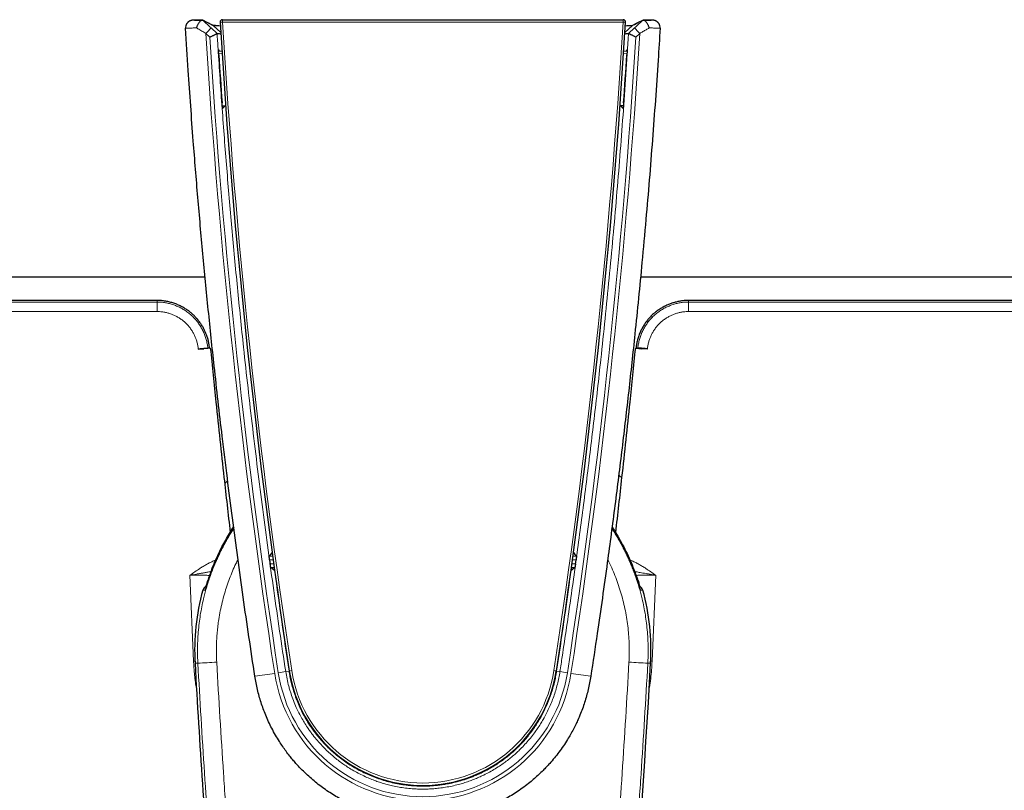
# Model space of a CAD drawing. Header units: millimetres. Extents: x 8 to 778, y 12 to 1829.
# Tile 153 of 256: x 374 to 453, y 837 to 899. Entities that reach past the tile are written whole.
import ezdxf

# ---------------------------------------------------------------- set-up
doc = ezdxf.new("R2010")
doc.units = ezdxf.units.MM

msp = doc.modelspace()

# ---------------------------------------------------------------- linework, layer by layer
at = {"color": 7, "linetype": 'Continuous', "lineweight": 30}
for p, q in [((389.422, 898.662), (389.084, 898.836)), ((390.666, 898.875), (422.698, 898.875)), ((423.799, 898.588), (423.443, 898.405)), ((389.922, 898.405), (390.518, 897.844)), ((423.443, 898.405), (422.845, 897.844)), ((390.226, 897.762), (390.226, 897.762)), ((423.138, 897.762), (423.138, 897.762)), ((390.611, 896.347), (390.344, 896.328)), ((423.02, 896.328), (422.753, 896.347)), ((390.638, 891.988), (390.909, 891.986)), ((390.87, 891.986), (390.659, 891.759)), ((422.727, 891.988), (422.455, 891.986)), ((422.705, 891.759), (422.494, 891.986)), ((389.268, 878.257), (349.502, 878.257)), ((464.506, 878.257), (424.096, 878.257)), ((388.72, 872.494), (389.138, 872.536)), ((389.138, 872.536), (389.164, 872.538)), ((424.227, 872.536), (424.2, 872.538)), ((424.644, 872.494), (424.227, 872.536)), ((390.053, 855.365), (390.04, 855.332)), ((390.053, 855.365), (390.053, 855.365)), ((394.431, 855.628), (394.473, 855.322)), ((418.892, 855.322), (418.934, 855.628)), ((423.323, 855.337), (423.311, 855.365)), ((423.311, 855.365), (423.311, 855.365)), ((423.564, 854.876), (423.564, 854.877)), ((423.564, 854.877), (423.564, 854.875)), ((389.665, 854.381), (389.683, 854.443)), ((389.684, 854.443), (389.684, 854.443)), ((423.68, 854.443), (423.68, 854.443)), ((389.085, 853.207), (389.085, 853.207)), ((424.28, 853.207), (424.28, 853.207))]:
    msp.add_line(p, q, dxfattribs=at)
at = {"color": 8, "linetype": 'Continuous', "lineweight": 0}
for p, q in [((390.666, 898.875), (390.666, 898.672)), ((422.698, 898.672), (390.666, 898.672)), ((422.698, 898.875), (422.698, 898.672)), ((389.741, 898.218), (390.226, 897.762)), ((422.88, 898.382), (423.419, 898.382)), ((423.138, 897.762), (423.623, 898.218)), ((389.642, 897.482), (389.33, 897.775)), ((424.034, 897.775), (423.722, 897.482)), ((390.623, 896.157), (390.355, 896.138)), ((423.009, 896.138), (422.741, 896.157)), ((388.717, 872.526), (388.72, 872.494)), ((424.647, 872.526), (424.644, 872.494)), ((390.04, 855.332), (390.053, 855.365)), ((394.392, 855.928), (394.672, 855.928)), ((394.712, 855.628), (394.431, 855.628)), ((394.473, 855.322), (394.755, 855.322)), ((418.607, 855.322), (418.892, 855.322)), ((418.934, 855.628), (418.649, 855.628)), ((418.69, 855.928), (418.972, 855.928)), ((423.323, 855.336), (423.311, 855.365)), ((394.797, 855.022), (394.517, 855.022)), ((418.848, 855.022), (418.567, 855.022)), ((388.056, 854.401), (388.346, 847.517)), ((425.308, 854.401), (425.018, 847.517)), ((388.452, 847.522), (388.346, 847.517)), ((424.912, 847.522), (425.018, 847.517)), ((388.687, 847.366), (388.461, 847.354)), ((395.716, 846.693), (395.979, 846.733)), ((417.648, 846.693), (417.386, 846.733)), ((424.677, 847.366), (424.904, 847.354))]:
    msp.add_line(p, q, dxfattribs=at)
at = {"color": 7, "linetype": 'Continuous', "lineweight": 30, "flags": 128}
for points in [[(389.084, 898.836), (389.105, 898.826), (389.243, 898.755), (389.519, 898.612), (389.922, 898.405)], [(389.922, 898.405), (389.887, 898.423), (389.749, 898.494), (389.566, 898.588)], [(423.443, 898.405), (423.477, 898.423), (423.615, 898.494), (423.891, 898.636), (424.28, 898.836)], [(390.526, 897.725), (390.502, 897.728), (390.431, 897.737), (390.359, 897.745), (390.29, 897.754), (390.226, 897.762)], [(423.138, 897.762), (423.126, 897.76), (423.054, 897.751), (422.982, 897.743), (422.91, 897.734), (422.838, 897.725), (422.838, 897.725)], [(389.685, 872.591), (389.364, 872.559), (389.164, 872.538)], [(394.392, 855.928), (394.517, 856.071), (394.635, 856.206)], [(418.725, 856.211), (418.847, 856.071), (418.972, 855.928)], [(394.836, 854.744), (394.681, 854.879), (394.517, 855.022)], [(418.848, 855.022), (418.683, 854.879), (418.528, 854.744)], [(423.682, 854.443), (423.7, 854.378), (423.7, 854.376)]]:
    msp.add_lwpolyline(points, dxfattribs=at)
at = {"color": 8, "linetype": 'Continuous', "lineweight": 0, "flags": 128}
for points in [[(389.293, 853.286), (389.289, 853.277), (389.265, 853.209)], [(424.071, 853.285), (424.075, 853.277), (424.1, 853.209)]]:
    msp.add_lwpolyline(points, dxfattribs=at)
at = {"color": 7, "linetype": 'Continuous', "lineweight": 30}
for centre, radius, start, end in [((390.666, 898.675), 0.2, 90, 183.45489), ((958.038, 932.928), 568.605, 183.45489, 188.71871), ((-144.673, 932.928), 568.605, 351.28129, 356.54511), ((422.698, 898.675), 0.2, 356.54511, 90), ((388.301, 898.229), 0.6, 148.78985, 183.48325), ((425.063, 898.229), 0.6, 356.51675, 31.3476), ((406.682, 848.375), 18.05, 146.95153, 160.35412), ((406.682, 848.375), 18.05, 19.64588, 33.04247), ((406.682, 848.375), 18.25, 164.6448, 183.20743), ((389.566, 853.075), 0.5, 112.24651, 164.62323), ((423.799, 853.075), 0.5, 15.38946, 67.72577), ((406.682, 848.375), 18.25, 356.79257, 15.35524), ((1271.634, 896.846), 884.558, 183.20743, 184.459042), ((406.682, 848.375), 10.803, 188.71871, 351.28129), ((-458.269, 896.846), 884.558, 353.538025, 356.79257)]:
    msp.add_arc(centre, radius, start, end, dxfattribs=at)
at = {"color": 8, "linetype": 'Continuous', "lineweight": 0}
for centre, radius, start, end in [((390.369, 902.76), 4.098, 271.35841, 274.15299), ((958.038, 932.926), 568.405, 183.45489, 188.71871), ((-144.673, 932.926), 568.405, 351.28129, 356.54511), ((422.995, 902.76), 4.098, 265.84701, 268.64159), ((371.281, 914.942), 24.909, 316.43448, 317.82339), ((442.083, 914.942), 24.909, 222.17661, 223.56552), ((958.038, 932.932), 569.793, 183.53744, 188.72044), ((958.038, 932.967), 569.502, 183.57229, 188.72303), ((-144.673, 932.967), 569.502, 351.27697, 356.42771), ((-144.673, 932.932), 569.793, 351.27956, 356.46256), ((249.782, 875.627), 135.641, 359.95133, 0.27192), ((563.583, 875.627), 135.641, 179.72808, 180.04867), ((389.851, 854.846), 0.0583, 86.23228, 149.81498), ((423.513, 854.844), 0.0601, 33.35409, 93.18186), ((385.103, 932.123), 84.832, 272.42152, 273.4406), ((428.262, 932.123), 84.832, 266.5594, 267.57848), ((392.573, 864.195), 17.782, 278.24434, 280.18023), ((396.082, 846.756), 0.105, 192.60366, 229.47106), ((395.526, 850.842), 4.132, 276.64137, 279.40977), ((406.682, 848.372), 10.603, 188.71871, 351.28129), ((417.839, 850.842), 4.132, 260.59023, 263.35863), ((417.283, 846.756), 0.105, 310.52894, 347.39634), ((420.791, 864.195), 17.782, 259.81977, 261.75566), ((387.589, 891.068), 45.11, 277.209, 279.23871), ((406.682, 848.361), 11.989, 188.72044, 351.27956), ((406.682, 848.371), 11.694, 188.72303, 351.27697), ((425.775, 891.068), 45.11, 260.76129, 262.791)]:
    msp.add_arc(centre, radius, start, end, dxfattribs=at)
at = {"color": 7, "linetype": 'Continuous', "lineweight": 30}
for centre, major_axis, ratio, start_param, end_param in [((958.038, 1005.623), (0, 582.487), 0.992182, 1.759271, 1.759546), ((-144.673, 1005.623), (0, 582.487), 0.992182, 4.523639, 4.523914), ((963.046, 932.928), (573.871, 0), 0.999962, 3.205881, 3.212615), ((-149.681, 932.928), (573.871, 0), 0.999962, 6.212163, 6.218897)]:
    msp.add_ellipse(centre, major_axis=major_axis, ratio=ratio, start_param=start_param, end_param=end_param, dxfattribs=at)
for points, knots in [([(388.412, 898.833), (388.405, 898.833), (388.383, 898.833), (388.351, 898.832), (388.316, 898.831), (388.291, 898.83), (388.27, 898.829), (388.255, 898.828), (388.238, 898.826), (388.217, 898.823), (388.189, 898.819), (388.155, 898.811), (388.113, 898.799), (388.066, 898.781), (388.017, 898.758), (387.967, 898.728), (387.919, 898.692), (387.874, 898.651), (387.832, 898.603), (387.804, 898.566), (387.791, 898.543), (387.789, 898.539)], [0, 0, 0, 0, 0.041943, 0.134743, 0.231879, 0.340765, 0.380504, 0.410712, 0.438218, 0.465075, 0.494037, 0.529963, 0.575348, 0.626493, 0.680778, 0.73836, 0.79843, 0.860162, 0.922983, 0.986525, 1, 1, 1, 1]), ([(388.412, 898.833), (388.405, 898.833), (388.383, 898.833), (388.351, 898.832), (388.316, 898.831), (388.291, 898.83), (388.27, 898.829), (388.255, 898.828), (388.238, 898.826), (388.217, 898.823), (388.189, 898.819), (388.155, 898.811), (388.113, 898.799), (388.066, 898.781), (388.017, 898.758), (387.967, 898.728), (387.919, 898.692), (387.873, 898.651), (387.846, 898.619), (387.833, 898.603)], [0, 0, 0, 0, 0.0454432, 0.1459862, 0.2512273, 0.3691992, 0.4122546, 0.4449834, 0.4747845, 0.5038827, 0.5352611, 0.5741847, 0.6233575, 0.6787698, 0.7375849, 0.7999709, 0.8650533, 0.9319373, 1, 1, 1, 1]), ([(389.047, 898.838), (388.999, 898.838), (388.901, 898.837), (388.76, 898.837), (388.63, 898.836), (388.512, 898.835), (388.454, 898.834), (388.424, 898.833)], [0, 0, 0, 0, 0.189139, 0.378277, 0.58553, 0.792781, 1, 1, 1, 1]), ([(388.424, 898.833), (388.454, 898.834), (388.512, 898.835), (388.63, 898.836), (388.76, 898.837), (388.901, 898.837), (388.999, 898.838), (389.047, 898.838)], [0, 0, 0, 0, 0.207219, 0.41447, 0.621723, 0.810861, 1, 1, 1, 1]), ([(389.047, 898.838), (389.033, 898.836), (389.004, 898.834), (388.956, 898.81), (388.904, 898.772), (388.851, 898.72), (388.796, 898.655), (388.743, 898.579), (388.691, 898.492), (388.645, 898.402), (388.606, 898.312), (388.583, 898.25), (388.573, 898.218), (388.572, 898.216)], [0, 0, 0, 0, 0.097384, 0.197672, 0.29503, 0.395073, 0.495037, 0.597737, 0.700696, 0.806516, 0.898405, 0.992252, 1, 1, 1, 1]), ([(389.047, 898.838), (389.056, 898.838), (389.074, 898.837), (389.083, 898.837), (389.084, 898.836), (389.084, 898.836)], [0, 0, 0, 0, 0.4047575, 0.8225142, 1, 1, 1, 1]), ([(424.28, 898.836), (424.282, 898.836), (424.284, 898.837), (424.299, 898.837), (424.313, 898.838), (424.317, 898.838)], [0, 0, 0, 0, 0.405877, 0.822432, 1, 1, 1, 1]), ([(424.856, 898.834), (424.853, 898.834), (424.819, 898.835), (424.733, 898.836), (424.605, 898.837), (424.464, 898.837), (424.366, 898.838), (424.317, 898.838)], [0, 0, 0, 0, 0.023781, 0.278987, 0.534195, 0.767097, 1, 1, 1, 1]), ([(424.793, 898.216), (424.792, 898.218), (424.782, 898.25), (424.759, 898.311), (424.72, 898.401), (424.674, 898.492), (424.623, 898.578), (424.569, 898.655), (424.515, 898.719), (424.461, 898.772), (424.41, 898.809), (424.36, 898.834), (424.332, 898.836), (424.317, 898.838)], [0, 0, 0, 0, 0.007748, 0.09964, 0.193485, 0.296452, 0.402263, 0.502239, 0.604927, 0.702301, 0.802328, 0.899731, 1, 1, 1, 1]), ([(424.317, 898.838), (424.366, 898.838), (424.464, 898.837), (424.604, 898.837), (424.735, 898.836), (424.852, 898.835), (424.911, 898.834), (424.94, 898.833)], [0, 0, 0, 0, 0.189139, 0.378277, 0.58553, 0.792781, 1, 1, 1, 1]), ([(425.475, 898.665), (425.461, 898.677), (425.434, 898.702), (425.389, 898.733), (425.345, 898.759), (425.3, 898.781), (425.258, 898.797), (425.219, 898.809), (425.185, 898.817), (425.158, 898.822), (425.136, 898.825), (425.119, 898.827), (425.104, 898.828), (425.09, 898.829), (425.074, 898.83), (425.052, 898.831), (425.023, 898.832), (424.984, 898.833), (424.939, 898.833), (424.898, 898.834), (424.871, 898.834), (424.863, 898.834)], [0, 0, 0, 0, 0.055945, 0.109979, 0.161857, 0.211202, 0.257347, 0.299025, 0.334448, 0.363399, 0.388354, 0.41261, 0.439072, 0.470906, 0.513689, 0.57941, 0.680104, 0.772396, 0.870397, 0.963422, 1, 1, 1, 1]), ([(425.574, 898.541), (425.567, 898.553), (425.549, 898.582), (425.516, 898.623), (425.476, 898.665), (425.433, 898.702), (425.389, 898.733), (425.345, 898.759), (425.3, 898.781), (425.258, 898.797), (425.219, 898.809), (425.185, 898.817), (425.158, 898.822), (425.136, 898.825), (425.119, 898.827), (425.104, 898.828), (425.09, 898.829), (425.074, 898.83), (425.052, 898.831), (425.023, 898.832), (424.989, 898.833), (424.963, 898.833), (424.952, 898.833)], [0, 0, 0, 0, 0.042192, 0.101622, 0.159415, 0.215459, 0.269589, 0.32156, 0.370993, 0.417219, 0.458971, 0.494458, 0.52346, 0.548459, 0.572758, 0.599268, 0.631158, 0.674017, 0.739855, 0.840728, 0.933184, 1, 1, 1, 1]), ([(393.25, 846.315), (393.09, 847.37), (392.77, 849.479), (392.312, 852.646), (391.871, 855.815), (391.448, 858.988), (391.035, 862.225), (390.655, 865.341), (390.307, 868.335), (390.015, 870.956), (389.755, 873.392), (389.524, 875.641), (389.302, 877.891), (389.088, 880.143), (388.883, 882.396), (388.688, 884.65), (388.501, 886.905), (388.308, 889.349), (388.113, 891.982), (387.903, 894.992), (387.773, 897.063), (387.702, 898.193)], [0, 0, 0, 0, 0.0613107, 0.1226233, 0.183936, 0.2452544, 0.3065728, 0.3715388, 0.4256816, 0.4798243, 0.5231445, 0.5664647, 0.6097957, 0.6531268, 0.6964741, 0.7398215, 0.7831797, 0.8265379, 0.8807432, 0.9349485, 1, 1, 1, 1]), ([(390.106, 898.399), (390.074, 898.399), (390, 898.401), (389.933, 898.403), (389.926, 898.404), (389.922, 898.405)], [0, 0, 0, 0, 0.2792294, 0.6389932, 1, 1, 1, 1]), ([(389.948, 898.402), (389.967, 898.402), (390.008, 898.4), (390.126, 898.398), (390.285, 898.397), (390.408, 898.396), (390.482, 898.395), (390.483, 898.395)], [0, 0, 0, 0, 0.23913, 0.49199, 0.744485, 0.996007, 1, 1, 1, 1]), ([(425.662, 898.193), (425.609, 897.34), (425.49, 895.423), (425.285, 892.442), (425.05, 889.251), (424.796, 886.061), (424.518, 882.789), (424.23, 879.627), (423.935, 876.574), (423.663, 873.904), (423.4, 871.425), (423.148, 869.138), (422.886, 866.852), (422.615, 864.566), (422.335, 862.282), (422.046, 859.997), (421.747, 857.714), (421.414, 855.242), (421.042, 852.581), (420.604, 849.541), (420.287, 847.454), (420.115, 846.315)], [0, 0, 0, 0, 0.049097, 0.110409, 0.171722, 0.23304, 0.294359, 0.360468, 0.415563, 0.470658, 0.514741, 0.558823, 0.602917, 0.647011, 0.691122, 0.735234, 0.779356, 0.823479, 0.87864, 0.933801, 1, 1, 1, 1]), ([(422.881, 898.395), (422.883, 898.395), (422.958, 898.396), (423.081, 898.397), (423.239, 898.398), (423.357, 898.4), (423.397, 898.402), (423.417, 898.402)], [0, 0, 0, 0, 0.006222, 0.257288, 0.509177, 0.761314, 1, 1, 1, 1]), ([(389.642, 897.482), (389.644, 897.483), (389.672, 897.496), (389.727, 897.522), (389.809, 897.561), (389.895, 897.601), (389.977, 897.64), (390.05, 897.675), (390.111, 897.705), (390.161, 897.729), (390.197, 897.747), (390.221, 897.759), (390.224, 897.761), (390.226, 897.762)], [0, 0, 0, 0, 0.006087, 0.09535, 0.186059, 0.293032, 0.402694, 0.502926, 0.605659, 0.702867, 0.80269, 0.899904, 1, 1, 1, 1]), ([(423.722, 897.482), (423.721, 897.483), (423.692, 897.496), (423.638, 897.522), (423.555, 897.561), (423.469, 897.602), (423.387, 897.641), (423.314, 897.675), (423.253, 897.705), (423.204, 897.729), (423.167, 897.747), (423.143, 897.759), (423.14, 897.761), (423.138, 897.762)], [0, 0, 0, 0, 0.006088, 0.096078, 0.186064, 0.294394, 0.4027, 0.504197, 0.605665, 0.704192, 0.802694, 0.901353, 1, 1, 1, 1]), ([(390.36, 896.062), (390.359, 896.082), (390.356, 896.124), (390.353, 896.182), (390.349, 896.236), (390.346, 896.291), (390.343, 896.346), (390.34, 896.401), (390.338, 896.446), (390.338, 896.476), (390.338, 896.491), (390.338, 896.489), (390.339, 896.487)], [0, 0, 0, 0, 0.068367, 0.139151, 0.207438, 0.27736, 0.375664, 0.476759, 0.611502, 0.750065, 0.874001, 1, 1, 1, 1]), ([(423.026, 896.487), (423.026, 896.488), (423.027, 896.491), (423.027, 896.465), (423.025, 896.424), (423.023, 896.376), (423.02, 896.321), (423.017, 896.267), (423.013, 896.209), (423.009, 896.143), (423.006, 896.092), (423.004, 896.062)], [0, 0, 0, 0, 0.1620801, 0.3288884, 0.4512897, 0.576662, 0.6655311, 0.756521, 0.8265199, 0.8983559, 1, 1, 1, 1]), ([(390.659, 891.759), (390.659, 891.761), (390.657, 891.764), (390.654, 891.795), (390.65, 891.838), (390.646, 891.883), (390.642, 891.936), (390.638, 891.987), (390.634, 892.042), (390.63, 892.096), (390.625, 892.151), (390.623, 892.188), (390.621, 892.207)], [0, 0, 0, 0, 0.164364, 0.333514, 0.444464, 0.557942, 0.642483, 0.729131, 0.798009, 0.868764, 0.933415, 1, 1, 1, 1]), ([(422.743, 892.207), (422.742, 892.188), (422.739, 892.15), (422.735, 892.093), (422.731, 892.04), (422.727, 891.986), (422.722, 891.933), (422.718, 891.88), (422.714, 891.832), (422.71, 891.791), (422.707, 891.764), (422.706, 891.761), (422.705, 891.759)], [0, 0, 0, 0, 0.067267, 0.136728, 0.203974, 0.273053, 0.359821, 0.449083, 0.567666, 0.68959, 0.842762, 1, 1, 1, 1]), ([(385.419, 876.399), (385.086, 876.399), (384.407, 876.399), (383.373, 876.399), (382.304, 876.399), (381.2, 876.399), (380.062, 876.399), (378.912, 876.398), (377.753, 876.398), (376.585, 876.398), (375.386, 876.398), (374.157, 876.398), (372.897, 876.398), (371.606, 876.398), (370.285, 876.397), (368.933, 876.397), (367.55, 876.397), (366.145, 876.397), (364.719, 876.397), (363.271, 876.396), (361.794, 876.396), (360.278, 876.396), (358.722, 876.395), (357.127, 876.395), (355.501, 876.395), (353.844, 876.395), (352.167, 876.394), (350.47, 876.394), (348.753, 876.393), (347.007, 876.393), (345.218, 876.393), (343.388, 876.392), (341.514, 876.392), (339.61, 876.391), (337.674, 876.391), (335.708, 876.39), (333.711, 876.39), (332.37, 876.389), (331.694, 876.389)], [0, 0, 0, 0, 0.018615, 0.037873, 0.057773, 0.078316, 0.099501, 0.121329, 0.142497, 0.164237, 0.186548, 0.20943, 0.232883, 0.256908, 0.281503, 0.306669, 0.332407, 0.358716, 0.385111, 0.412056, 0.439553, 0.467601, 0.496724, 0.526419, 0.556685, 0.587522, 0.618931, 0.650334, 0.682289, 0.714795, 0.747851, 0.782151, 0.817024, 0.852471, 0.888493, 0.925088, 0.962257, 1, 1, 1, 1]), ([(389.627, 872.585), (389.619, 872.656), (389.601, 872.818), (389.553, 873.074), (389.481, 873.356), (389.391, 873.629), (389.285, 873.888), (389.168, 874.133), (389.028, 874.379), (388.864, 874.626), (388.687, 874.856), (388.501, 875.068), (388.309, 875.261), (388.098, 875.445), (387.869, 875.618), (387.62, 875.781), (387.353, 875.929), (387.067, 876.063), (386.765, 876.178), (386.447, 876.272), (386.115, 876.343), (385.771, 876.39), (385.537, 876.396), (385.419, 876.399)], [0, 0, 0, 0, 0.034581, 0.078385, 0.125234, 0.174993, 0.216772, 0.260191, 0.305671, 0.353314, 0.402921, 0.44558, 0.489248, 0.533954, 0.580142, 0.627831, 0.676997, 0.727601, 0.779587, 0.832886, 0.887428, 0.943148, 1, 1, 1, 1]), ([(427.945, 876.399), (427.848, 876.397), (427.655, 876.393), (427.367, 876.36), (427.084, 876.31), (426.807, 876.241), (426.538, 876.155), (426.26, 876.046), (425.977, 875.912), (425.693, 875.75), (425.427, 875.57), (425.178, 875.373), (424.949, 875.159), (424.739, 874.93), (424.546, 874.689), (424.374, 874.439), (424.222, 874.181), (424.08, 873.895), (423.954, 873.58), (423.85, 873.237), (423.775, 872.905), (423.75, 872.687), (423.738, 872.585)], [0, 0, 0, 0, 0.0468208, 0.0933292, 0.1395065, 0.1853207, 0.2307312, 0.2756937, 0.3289911, 0.3815102, 0.4331953, 0.4840109, 0.5341507, 0.5841207, 0.6337046, 0.6826473, 0.7307151, 0.7778725, 0.8362846, 0.8939545, 0.9506151, 1, 1, 1, 1]), ([(481.67, 876.389), (480.772, 876.389), (478.985, 876.39), (476.318, 876.391), (473.677, 876.391), (471.064, 876.392), (468.478, 876.393), (465.918, 876.393), (463.303, 876.394), (460.633, 876.394), (457.911, 876.395), (455.222, 876.395), (452.565, 876.396), (449.941, 876.396), (447.349, 876.397), (444.79, 876.397), (442.264, 876.397), (439.77, 876.398), (437.324, 876.398), (434.923, 876.398), (432.57, 876.399), (430.247, 876.399), (428.709, 876.399), (427.945, 876.399)], [0, 0, 0, 0, 0.050151, 0.0998, 0.148946, 0.19759, 0.245732, 0.293372, 0.34051, 0.391782, 0.442447, 0.492504, 0.541955, 0.590798, 0.639035, 0.686664, 0.733687, 0.780102, 0.825911, 0.870311, 0.914126, 0.957356, 1, 1, 1, 1]), ([(388.717, 872.526), (388.76, 872.531), (388.846, 872.539), (388.972, 872.55), (389.09, 872.562), (389.2, 872.571), (389.296, 872.579), (389.377, 872.585), (389.442, 872.589), (389.469, 872.59), (389.483, 872.591)], [0, 0, 0, 0, 0.124787, 0.249393, 0.374194, 0.499265, 0.624645, 0.749863, 0.874877, 1, 1, 1, 1]), ([(389.628, 872.585), (389.627, 872.586), (389.624, 872.589), (389.605, 872.591), (389.576, 872.592), (389.536, 872.592), (389.5, 872.592), (389.483, 872.591)], [0, 0, 0, 0, 0.217194, 0.411539, 0.606418, 0.802933, 1, 1, 1, 1]), ([(389.685, 872.591), (389.833, 871.143), (390.185, 867.686), (390.712, 862.766), (391.109, 859.295), (391.276, 857.832)], [0, 0, 0, 0, 0.2940182, 0.7023259, 1, 1, 1, 1]), ([(423.679, 872.591), (423.532, 871.143), (423.18, 867.686), (422.652, 862.765), (422.255, 859.294), (422.088, 857.83)], [0, 0, 0, 0, 0.293971, 0.702213, 1, 1, 1, 1]), ([(423.679, 872.591), (423.776, 872.581), (423.95, 872.563), (424.124, 872.546), (424.2, 872.538)], [0, 0, 0, 0, 0.558964, 1, 1, 1, 1]), ([(424.647, 872.526), (424.604, 872.531), (424.518, 872.539), (424.392, 872.55), (424.273, 872.562), (424.164, 872.571), (424.067, 872.579), (423.987, 872.585), (423.922, 872.589), (423.895, 872.59), (423.882, 872.591)], [0, 0, 0, 0, 0.125087, 0.250064, 0.375306, 0.500699, 0.625723, 0.750502, 0.875157, 1, 1, 1, 1]), ([(389.8, 854.875), (389.86, 855.024), (389.979, 855.324), (390.176, 855.773), (390.387, 856.225), (390.632, 856.71), (390.909, 857.221), (391.219, 857.75), (391.44, 858.092), (391.548, 858.26)], [0, 0, 0, 0, 0.126765, 0.253617, 0.386305, 0.518994, 0.680997, 0.843045, 1, 1, 1, 1]), ([(391.556, 858.2), (391.528, 858.157), (391.432, 858.01), (391.274, 857.754), (391.081, 857.431), (390.895, 857.103), (390.716, 856.771), (390.544, 856.436), (390.379, 856.097), (390.223, 855.756), (390.118, 855.521), (390.068, 855.399), (390.066, 855.393)], [0, 0, 0, 0, 0.0477363, 0.1657763, 0.2839222, 0.4022495, 0.5208336, 0.6398769, 0.7575473, 0.8755882, 0.9940736, 1, 1, 1, 1]), ([(423.302, 855.385), (423.302, 855.386), (423.254, 855.503), (423.151, 855.734), (422.994, 856.078), (422.83, 856.416), (422.66, 856.75), (422.482, 857.08), (422.298, 857.407), (422.105, 857.731), (421.942, 857.995), (421.841, 858.149), (421.809, 858.198)], [0, 0, 0, 0, 0.000668, 0.119324, 0.237734, 0.355744, 0.473204, 0.589915, 0.708275, 0.826392, 0.944342, 1, 1, 1, 1]), ([(421.817, 858.257), (421.939, 858.067), (422.203, 857.659), (422.574, 857.011), (422.936, 856.316), (423.27, 855.605), (423.466, 855.118), (423.564, 854.875)], [0, 0, 0, 0, 0.17706, 0.381814, 0.586569, 0.793284, 1, 1, 1, 1]), ([(389.555, 854.061), (389.567, 854.096), (389.602, 854.196), (389.666, 854.374), (389.746, 854.592), (389.826, 854.802), (389.903, 854.999), (389.972, 855.171), (390.019, 855.282), (390.04, 855.332)], [0, 0, 0, 0, 0.095054, 0.268268, 0.441987, 0.615255, 0.751587, 0.888131, 1, 1, 1, 1]), ([(394.431, 855.628), (394.429, 855.645), (394.424, 855.679), (394.417, 855.728), (394.411, 855.775), (394.405, 855.817), (394.401, 855.854), (394.397, 855.885), (394.394, 855.907), (394.392, 855.924), (394.392, 855.926), (394.392, 855.928)], [0, 0, 0, 0, 0.109256, 0.21851, 0.327787, 0.437061, 0.545868, 0.65467, 0.762509, 0.870345, 1, 1, 1, 1]), ([(394.517, 855.022), (394.516, 855.026), (394.515, 855.033), (394.507, 855.085), (394.497, 855.148), (394.489, 855.208), (394.481, 855.261), (394.476, 855.3), (394.473, 855.322)], [0, 0, 0, 0, 0.213224, 0.426417, 0.640529, 0.748918, 0.857311, 1, 1, 1, 1]), ([(418.892, 855.322), (418.889, 855.305), (418.885, 855.271), (418.878, 855.222), (418.871, 855.175), (418.865, 855.132), (418.859, 855.096), (418.855, 855.065), (418.851, 855.042), (418.849, 855.026), (418.848, 855.023), (418.848, 855.022)], [0, 0, 0, 0, 0.10927, 0.218538, 0.327829, 0.437116, 0.54594, 0.654759, 0.762603, 0.870444, 1, 1, 1, 1]), ([(418.972, 855.928), (418.972, 855.924), (418.971, 855.917), (418.965, 855.865), (418.957, 855.802), (418.949, 855.742), (418.942, 855.689), (418.937, 855.65), (418.934, 855.628)], [0, 0, 0, 0, 0.213265, 0.426498, 0.640628, 0.749008, 0.857391, 1, 1, 1, 1]), ([(423.865, 853.899), (423.855, 853.927), (423.827, 854.01), (423.772, 854.17), (423.699, 854.374), (423.618, 854.592), (423.539, 854.802), (423.461, 854.999), (423.391, 855.172), (423.345, 855.285), (423.323, 855.336)], [0, 0, 0, 0, 0.069369, 0.212561, 0.362749, 0.513375, 0.66361, 0.78182, 0.900213, 1, 1, 1, 1]), ([(389.8, 854.875), (389.77, 854.795), (389.708, 854.636), (389.624, 854.407), (389.546, 854.187), (389.476, 853.983), (389.419, 853.814), (389.389, 853.723), (389.377, 853.686)], [0, 0, 0, 0, 0.176549, 0.353597, 0.530085, 0.70556, 0.881609, 1, 1, 1, 1]), ([(423.564, 854.875), (423.595, 854.795), (423.656, 854.636), (423.741, 854.407), (423.819, 854.187), (423.889, 853.983), (423.946, 853.813), (423.976, 853.721), (423.988, 853.684)], [0, 0, 0, 0, 0.176059, 0.352615, 0.528612, 0.703599, 0.879158, 1, 1, 1, 1]), ([(389.557, 854.066), (389.546, 854.036), (389.524, 853.973), (389.494, 853.882), (389.464, 853.794), (389.436, 853.711), (389.411, 853.633), (389.387, 853.562), (389.366, 853.497), (389.347, 853.44), (389.331, 853.391), (389.318, 853.352), (389.308, 853.322), (389.301, 853.302), (389.297, 853.29), (389.294, 853.284), (389.295, 853.285), (389.295, 853.285)], [0, 0, 0, 0, 0.071153, 0.151367, 0.228842, 0.307375, 0.385989, 0.464319, 0.542025, 0.618713, 0.693896, 0.766923, 0.829096, 0.886798, 0.940911, 0.986705, 1, 1, 1, 1]), ([(424.07, 853.285), (424.07, 853.285), (424.07, 853.284), (424.069, 853.287), (424.066, 853.296), (424.06, 853.312), (424.052, 853.336), (424.041, 853.369), (424.027, 853.41), (424.011, 853.459), (423.992, 853.516), (423.971, 853.581), (423.947, 853.654), (423.921, 853.732), (423.893, 853.816), (423.873, 853.875), (423.863, 853.905)], [0, 0, 0, 0, 0.001978, 0.04767, 0.102228, 0.16556, 0.233465, 0.307017, 0.385928, 0.468739, 0.554376, 0.642039, 0.731114, 0.82111, 0.911612, 1, 1, 1, 1]), ([(389.379, 853.693), (389.371, 853.669), (389.355, 853.619), (389.335, 853.557), (389.324, 853.522), (389.319, 853.508)], [0, 0, 0, 0, 0.359611, 0.741616, 1, 1, 1, 1]), ([(424.045, 853.509), (424.041, 853.521), (424.03, 853.554), (424.011, 853.614), (423.994, 853.665), (423.986, 853.69)], [0, 0, 0, 0, 0.231922, 0.616257, 1, 1, 1, 1]), ([(420.115, 846.315), (420.085, 846.139), (420.027, 845.786), (419.914, 845.262), (419.78, 844.741), (419.626, 844.225), (419.451, 843.713), (419.273, 843.256), (419.101, 842.853), (418.926, 842.475), (418.727, 842.077), (418.5, 841.661), (418.235, 841.213), (417.928, 840.738), (417.579, 840.247), (417.214, 839.781), (416.878, 839.387), (416.573, 839.053), (416.283, 838.754), (415.963, 838.445), (415.611, 838.127), (415.213, 837.793), (414.766, 837.446), (414.274, 837.099), (413.775, 836.779), (413.328, 836.519), (412.93, 836.305), (412.557, 836.119), (412.153, 835.933), (411.716, 835.75), (411.23, 835.565), (410.693, 835.386), (410.113, 835.222), (409.537, 835.085), (408.982, 834.978), (408.441, 834.897), (407.876, 834.834), (407.271, 834.794), (406.628, 834.781), (406.022, 834.798), (405.455, 834.838), (404.927, 834.896), (404.39, 834.977), (403.845, 835.081), (403.292, 835.211), (402.743, 835.365), (402.198, 835.543), (401.661, 835.743), (401.13, 835.967), (400.608, 836.214), (400.099, 836.483), (399.605, 836.77), (399.126, 837.076), (398.658, 837.403), (398.203, 837.751), (397.763, 838.118), (397.336, 838.504), (396.925, 838.91), (396.574, 839.289), (396.278, 839.63), (396.015, 839.953), (395.744, 840.307), (395.47, 840.693), (395.183, 841.127), (394.891, 841.611), (394.603, 842.14), (394.343, 842.672), (394.116, 843.192), (393.916, 843.706), (393.742, 844.214), (393.587, 844.729), (393.453, 845.252), (393.338, 845.781), (393.279, 846.137), (393.25, 846.315)], [0, 0, 0, 0, 0.0139, 0.027806, 0.041706, 0.05573, 0.069759, 0.083782, 0.09384, 0.103898, 0.116184, 0.128473, 0.140759, 0.156633, 0.172506, 0.187601, 0.202695, 0.212753, 0.22281, 0.235096, 0.247386, 0.259672, 0.275545, 0.291418, 0.306513, 0.321608, 0.331665, 0.341722, 0.354008, 0.366297, 0.378582, 0.394455, 0.410328, 0.425422, 0.440517, 0.454275, 0.468033, 0.484717, 0.501411, 0.518095, 0.531868, 0.545647, 0.559421, 0.5741, 0.588778, 0.603633, 0.618501, 0.633369, 0.648224, 0.663274, 0.678324, 0.693003, 0.707682, 0.722537, 0.737405, 0.752273, 0.767128, 0.782178, 0.797229, 0.807286, 0.817343, 0.829629, 0.841918, 0.854203, 0.870076, 0.885949, 0.901043, 0.916137, 0.930051, 0.943969, 0.957883, 0.97192, 0.985963, 1, 1, 1, 1])]:
    msp.add_open_spline(points, degree=3, knots=knots, dxfattribs=at)
at = {"color": 8, "linetype": 'Continuous', "lineweight": 0}
for points, knots in [([(389.084, 898.836), (389.11, 898.812), (389.162, 898.763), (389.255, 898.675), (389.362, 898.574), (389.486, 898.458), (389.612, 898.339), (389.698, 898.258), (389.741, 898.218)], [0, 0, 0, 0, 0.128072, 0.256851, 0.439001, 0.622658, 0.810655, 1, 1, 1, 1]), ([(423.623, 898.218), (423.665, 898.257), (423.748, 898.335), (423.873, 898.453), (423.998, 898.57), (424.108, 898.674), (424.202, 898.762), (424.254, 898.812), (424.28, 898.836)], [0, 0, 0, 0, 0.183059, 0.366109, 0.554648, 0.743148, 0.871238, 1, 1, 1, 1]), ([(388.572, 898.216), (388.53, 898.215), (388.435, 898.212), (388.299, 898.209), (388.165, 898.206), (388.046, 898.203), (387.942, 898.2), (387.856, 898.198), (387.787, 898.196), (387.738, 898.194), (387.708, 898.193), (387.704, 898.193), (387.702, 898.193)], [0, 0, 0, 0, 0.081725, 0.183638, 0.285875, 0.387788, 0.489713, 0.591962, 0.693887, 0.795817, 0.89807, 1, 1, 1, 1]), ([(389.33, 897.775), (389.276, 897.807), (389.167, 897.87), (389.003, 897.965), (388.84, 898.059), (388.696, 898.144), (388.608, 898.195), (388.572, 898.216)], [0, 0, 0, 0, 0.208978, 0.419373, 0.634357, 0.850995, 1, 1, 1, 1]), ([(424.793, 898.216), (424.752, 898.192), (424.672, 898.145), (424.546, 898.072), (424.418, 897.998), (424.289, 897.923), (424.161, 897.848), (424.076, 897.8), (424.034, 897.775)], [0, 0, 0, 0, 0.1672286, 0.3344647, 0.5049781, 0.6754959, 0.8374196, 1, 1, 1, 1]), ([(425.662, 898.193), (425.66, 898.193), (425.657, 898.193), (425.626, 898.194), (425.577, 898.196), (425.509, 898.198), (425.422, 898.2), (425.319, 898.203), (425.199, 898.206), (425.065, 898.209), (424.929, 898.212), (424.835, 898.215), (424.793, 898.216)], [0, 0, 0, 0, 0.10193, 0.204183, 0.306113, 0.408038, 0.510287, 0.612212, 0.714125, 0.816362, 0.918275, 1, 1, 1, 1]), ([(390.226, 897.762), (390.251, 897.363), (390.326, 896.165), (390.459, 894.17), (390.627, 891.776), (390.806, 889.382), (390.995, 886.99), (391.194, 884.598), (391.403, 882.207), (391.623, 879.816), (391.852, 877.427), (392.091, 875.038), (392.371, 872.362), (392.696, 869.398), (393.071, 866.148), (393.464, 862.901), (393.877, 859.655), (394.308, 856.411), (394.758, 853.169), (395.225, 849.929), (395.552, 847.772), (395.716, 846.693)], [0, 0, 0, 0, 0.023354, 0.070062, 0.116772, 0.163482, 0.210191, 0.256906, 0.30362, 0.350341, 0.397062, 0.443787, 0.490513, 0.554176, 0.617846, 0.681515, 0.745199, 0.808886, 0.872586, 0.936292, 1, 1, 1, 1]), ([(417.648, 846.693), (417.709, 847.089), (417.89, 848.275), (418.185, 850.253), (418.529, 852.628), (418.863, 855.005), (419.187, 857.383), (419.5, 859.762), (419.804, 862.143), (420.098, 864.526), (420.382, 866.909), (420.656, 869.295), (420.951, 871.969), (421.264, 874.934), (421.588, 878.189), (421.894, 881.446), (422.181, 884.705), (422.449, 887.967), (422.698, 891.23), (422.93, 894.495), (423.069, 896.673), (423.138, 897.762)], [0, 0, 0, 0, 0.023354, 0.070063, 0.116773, 0.163483, 0.210192, 0.256906, 0.303621, 0.350342, 0.397063, 0.443788, 0.490513, 0.554178, 0.617843, 0.681515, 0.7452, 0.808887, 0.872586, 0.936292, 1, 1, 1, 1]), ([(385.421, 876.271), (383.288, 876.271), (376.888, 876.27), (366.222, 876.269), (354.069, 876.266), (342.562, 876.264), (335.322, 876.262), (331.702, 876.261)], [0, 0, 0, 0, 0.119134, 0.357401, 0.59567, 0.797835, 1, 1, 1, 1]), ([(385.419, 876.396), (385.419, 876.396), (385.42, 876.395), (385.42, 876.37), (385.421, 876.331), (385.421, 876.291), (385.421, 876.271)], [0, 0, 0, 0, 0.221777, 0.482209, 0.741795, 1, 1, 1, 1]), ([(389.483, 872.591), (389.483, 872.591), (389.471, 872.705), (389.439, 872.933), (389.361, 873.269), (389.256, 873.597), (389.124, 873.915), (388.965, 874.221), (388.781, 874.513), (388.573, 874.788), (388.343, 875.045), (388.091, 875.282), (387.818, 875.497), (387.529, 875.688), (387.226, 875.853), (386.914, 875.99), (386.593, 876.102), (386.263, 876.186), (385.957, 876.239), (385.676, 876.265), (385.506, 876.271), (385.421, 876.271), (385.421, 876.271)], [0, 0, 0, 0, 0.00001, 0.05725, 0.114695, 0.172138, 0.229376, 0.28662, 0.344067, 0.401514, 0.458757, 0.51632, 0.574094, 0.631873, 0.689442, 0.745833, 0.802417, 0.858997, 0.915383, 0.957687, 0.99999, 1, 1, 1, 1]), ([(423.882, 872.591), (423.882, 872.591), (423.893, 872.705), (423.926, 872.933), (424.003, 873.269), (424.108, 873.597), (424.24, 873.915), (424.399, 874.221), (424.584, 874.513), (424.791, 874.788), (425.022, 875.045), (425.274, 875.282), (425.546, 875.497), (425.836, 875.688), (426.138, 875.853), (426.451, 875.99), (426.772, 876.102), (427.101, 876.186), (427.408, 876.239), (427.689, 876.265), (427.858, 876.271), (427.943, 876.271), (427.943, 876.271)], [0, 0, 0, 0, 0.00001, 0.05725, 0.114695, 0.172138, 0.229376, 0.28662, 0.344067, 0.401514, 0.458757, 0.51632, 0.574094, 0.631873, 0.689442, 0.745833, 0.802417, 0.858997, 0.915383, 0.957687, 0.99999, 1, 1, 1, 1]), ([(427.945, 876.396), (427.945, 876.396), (427.945, 876.395), (427.944, 876.37), (427.944, 876.331), (427.943, 876.291), (427.943, 876.271)], [0, 0, 0, 0, 0.221777, 0.482209, 0.741795, 1, 1, 1, 1]), ([(427.943, 876.271), (430.076, 876.271), (436.476, 876.27), (447.143, 876.269), (459.296, 876.266), (470.802, 876.264), (478.042, 876.262), (481.662, 876.261)], [0, 0, 0, 0, 0.119134, 0.357401, 0.59567, 0.797835, 1, 1, 1, 1]), ([(331.708, 875.502), (335.327, 875.503), (342.567, 875.505), (354.072, 875.507), (366.225, 875.51), (376.89, 875.511), (383.29, 875.512), (385.423, 875.512)], [0, 0, 0, 0, 0.202165, 0.40433, 0.642598, 0.880866, 1, 1, 1, 1]), ([(385.423, 875.512), (385.491, 875.511), (385.628, 875.508), (385.855, 875.485), (386.104, 875.443), (386.372, 875.373), (386.633, 875.283), (386.887, 875.171), (387.132, 875.038), (387.367, 874.883), (387.588, 874.71), (387.792, 874.518), (387.979, 874.309), (388.148, 874.086), (388.297, 873.849), (388.426, 873.601), (388.533, 873.343), (388.618, 873.076), (388.683, 872.803), (388.706, 872.618), (388.717, 872.526)], [0, 0, 0, 0, 0.042042, 0.084085, 0.140638, 0.197383, 0.254135, 0.310697, 0.368157, 0.425826, 0.483485, 0.54093, 0.598216, 0.655706, 0.713192, 0.770473, 0.827753, 0.885237, 0.94272, 1, 1, 1, 1]), ([(427.942, 875.512), (427.873, 875.511), (427.737, 875.508), (427.509, 875.485), (427.26, 875.443), (426.993, 875.373), (426.732, 875.283), (426.477, 875.171), (426.232, 875.038), (425.998, 874.883), (425.777, 874.71), (425.572, 874.518), (425.386, 874.309), (425.217, 874.086), (425.067, 873.849), (424.938, 873.601), (424.831, 873.343), (424.746, 873.076), (424.682, 872.803), (424.659, 872.618), (424.647, 872.526)], [0, 0, 0, 0, 0.042042, 0.084085, 0.140638, 0.197383, 0.254135, 0.310697, 0.368157, 0.425826, 0.483485, 0.54093, 0.598216, 0.655706, 0.713192, 0.770473, 0.827753, 0.885237, 0.94272, 1, 1, 1, 1]), ([(481.657, 875.502), (478.037, 875.503), (470.798, 875.505), (459.292, 875.507), (447.14, 875.51), (436.474, 875.511), (430.075, 875.512), (427.942, 875.512)], [0, 0, 0, 0, 0.202165, 0.40433, 0.642598, 0.880866, 1, 1, 1, 1]), ([(422.585, 862.222), (422.543, 862.254), (422.464, 862.314), (422.385, 862.374), (422.348, 862.401)], [0, 0, 0, 0, 0.537625, 1, 1, 1, 1]), ([(391.073, 861.952), (391.069, 861.949), (390.988, 861.887), (390.908, 861.825), (390.831, 861.765)], [0, 0, 0, 0, 0.047025, 1, 1, 1, 1]), ([(391.56, 858.171), (391.458, 858.012), (391.235, 857.665), (390.918, 857.113), (390.587, 856.49), (390.265, 855.821), (389.959, 855.106), (389.713, 854.456), (389.518, 853.877), (389.372, 853.398), (389.246, 852.942), (389.122, 852.441), (388.997, 851.866), (388.881, 851.216), (388.786, 850.545), (388.715, 849.852), (388.67, 849.138), (388.656, 848.485), (388.662, 847.894), (388.679, 847.542), (388.687, 847.366)], [0, 0, 0, 0, 0.049963, 0.108902, 0.1678, 0.236222, 0.304675, 0.373097, 0.419567, 0.466038, 0.505158, 0.544278, 0.602308, 0.660357, 0.718387, 0.781266, 0.84417, 0.907048, 0.953524, 1, 1, 1, 1]), ([(390.053, 855.365), (390.153, 855.594), (390.352, 856.052), (390.687, 856.724), (391.051, 857.384), (391.342, 857.876), (391.52, 858.14), (391.557, 858.196)], [0, 0, 0, 0, 0.233321, 0.466642, 0.702147, 0.937652, 1, 1, 1, 1]), ([(421.805, 858.17), (421.907, 858.011), (422.129, 857.664), (422.446, 857.113), (422.778, 856.49), (423.099, 855.821), (423.405, 855.106), (423.651, 854.456), (423.847, 853.877), (423.993, 853.398), (424.118, 852.942), (424.243, 852.441), (424.368, 851.866), (424.484, 851.216), (424.579, 850.545), (424.649, 849.852), (424.694, 849.138), (424.709, 848.485), (424.702, 847.894), (424.686, 847.542), (424.677, 847.366)], [0, 0, 0, 0, 0.049836, 0.108783, 0.167689, 0.23612, 0.304582, 0.373013, 0.41949, 0.465966, 0.505092, 0.544217, 0.602255, 0.660312, 0.71835, 0.781237, 0.844149, 0.907036, 0.953518, 1, 1, 1, 1]), ([(423.311, 855.365), (423.212, 855.594), (423.012, 856.052), (422.677, 856.724), (422.313, 857.384), (422.022, 857.875), (421.845, 858.14), (421.808, 858.195)], [0, 0, 0, 0, 0.2334217, 0.4668434, 0.7024495, 0.9380557, 1, 1, 1, 1]), ([(390.108, 855.612), (390.055, 855.592), (389.906, 855.535), (389.666, 855.42), (389.386, 855.273), (389.111, 855.111), (388.799, 854.914), (388.45, 854.679), (388.191, 854.496), (388.059, 854.403), (388.056, 854.401)], [0, 0, 0, 0, 0.070693, 0.200627, 0.334046, 0.467541, 0.601011, 0.79816, 0.995406, 1, 1, 1, 1]), ([(390.194, 847.444), (390.184, 847.652), (390.166, 848.068), (390.168, 848.694), (390.191, 849.283), (390.232, 849.836), (390.287, 850.351), (390.367, 850.925), (390.478, 851.555), (390.63, 852.24), (390.806, 852.9), (391.004, 853.533), (391.219, 854.139), (391.459, 854.736), (391.683, 855.246), (391.837, 855.552), (391.895, 855.666)], [0, 0, 0, 0, 0.073611, 0.147248, 0.220859, 0.281882, 0.342922, 0.403945, 0.486421, 0.568896, 0.651864, 0.727549, 0.803292, 0.879036, 0.954721, 1, 1, 1, 1]), ([(423.171, 847.444), (423.181, 847.671), (423.201, 848.125), (423.195, 848.807), (423.162, 849.489), (423.1, 850.175), (423.008, 850.864), (422.886, 851.556), (422.734, 852.241), (422.555, 852.913), (422.349, 853.571), (422.118, 854.214), (421.859, 854.845), (421.643, 855.33), (421.504, 855.599), (421.469, 855.667)], [0, 0, 0, 0, 0.080263, 0.160595, 0.240928, 0.321191, 0.403809, 0.486503, 0.569198, 0.651816, 0.732149, 0.812552, 0.892955, 0.973288, 1, 1, 1, 1]), ([(423.259, 855.611), (423.311, 855.591), (423.459, 855.534), (423.699, 855.42), (423.978, 855.273), (424.253, 855.111), (424.566, 854.914), (424.914, 854.679), (425.174, 854.496), (425.305, 854.403), (425.308, 854.401)], [0, 0, 0, 0, 0.0700134, 0.200042, 0.3335586, 0.4671514, 0.6007194, 0.7980121, 0.9954024, 1, 1, 1, 1]), ([(388.056, 854.401), (388.061, 854.402), (388.149, 854.418), (388.321, 854.448), (388.573, 854.493), (388.825, 854.537), (389.085, 854.583), (389.35, 854.63), (389.568, 854.668), (389.695, 854.69), (389.732, 854.696)], [0, 0, 0, 0, 0.007435, 0.155539, 0.30396, 0.453331, 0.60301, 0.76685, 0.931052, 1, 1, 1, 1]), ([(395.979, 846.733), (395.781, 848.066), (395.387, 850.731), (395.02, 853.406), (394.836, 854.744)], [0, 0, 0, 0, 0.499985, 1, 1, 1, 1]), ([(425.308, 854.401), (425.304, 854.402), (425.216, 854.418), (425.043, 854.448), (424.791, 854.493), (424.539, 854.537), (424.298, 854.58), (424.033, 854.627), (423.798, 854.668), (423.638, 854.696), (423.584, 854.705)], [0, 0, 0, 0, 0.00722, 0.151057, 0.295202, 0.440268, 0.585635, 0.712839, 0.904221, 1, 1, 1, 1]), ([(388.056, 854.401), (388.128, 854.401), (388.271, 854.4), (388.486, 854.399), (388.701, 854.398), (388.952, 854.397), (389.237, 854.396), (389.473, 854.396), (389.597, 854.395), (389.62, 854.395)], [0, 0, 0, 0, 0.13369, 0.26738, 0.402637, 0.537894, 0.744428, 0.952394, 1, 1, 1, 1]), ([(389.265, 853.209), (389.267, 853.211), (389.271, 853.216), (389.287, 853.257), (389.309, 853.321), (389.338, 853.41), (389.374, 853.522), (389.418, 853.654), (389.469, 853.809), (389.515, 853.946), (389.546, 854.035), (389.555, 854.061)], [0, 0, 0, 0, 0.117208, 0.234825, 0.352052, 0.469825, 0.587985, 0.705791, 0.826982, 0.948547, 1, 1, 1, 1]), ([(418.403, 853.845), (418.261, 852.807), (417.934, 850.432), (417.583, 848.066), (417.386, 846.733)], [0, 0, 0, 0, 0.436888, 1, 1, 1, 1]), ([(425.308, 854.401), (425.212, 854.401), (425.02, 854.4), (424.733, 854.399), (424.433, 854.397), (424.123, 854.396), (423.869, 854.396), (423.729, 854.395), (423.691, 854.395)], [0, 0, 0, 0, 0.172911, 0.346045, 0.518956, 0.721459, 0.924684, 1, 1, 1, 1]), ([(424.1, 853.209), (424.097, 853.211), (424.093, 853.216), (424.078, 853.257), (424.056, 853.321), (424.026, 853.41), (423.99, 853.521), (423.946, 853.655), (423.905, 853.782), (423.875, 853.869), (423.865, 853.899)], [0, 0, 0, 0, 0.131721, 0.263903, 0.395646, 0.528003, 0.660794, 0.793187, 0.929386, 1, 1, 1, 1]), ([(389.085, 853.207), (389.085, 853.207), (389.087, 853.207), (389.108, 853.207), (389.145, 853.208), (389.196, 853.208), (389.242, 853.208), (389.265, 853.209)], [0, 0, 0, 0, 0.177458, 0.384812, 0.592175, 0.79954, 1, 1, 1, 1]), ([(424.28, 853.207), (424.279, 853.207), (424.278, 853.207), (424.256, 853.207), (424.22, 853.208), (424.169, 853.208), (424.122, 853.208), (424.1, 853.209)], [0, 0, 0, 0, 0.177458, 0.384812, 0.592175, 0.79954, 1, 1, 1, 1]), ([(388.581, 845.279), (388.564, 845.378), (388.516, 845.66), (388.456, 846.127), (388.403, 846.635), (388.367, 847.098), (388.353, 847.378), (388.346, 847.517)], [0, 0, 0, 0, 0.134093, 0.3808181, 0.6274867, 0.8137433, 1, 1, 1, 1]), ([(392.905, 811.975), (392.764, 813.45), (392.483, 816.4), (392.09, 820.828), (391.717, 825.258), (391.368, 829.691), (391.04, 834.126), (390.734, 838.564), (390.45, 843.003), (390.279, 845.963), (390.194, 847.444)], [0, 0, 0, 0, 0.124965, 0.24993, 0.374909, 0.499888, 0.624909, 0.74993, 0.874965, 1, 1, 1, 1]), ([(420.46, 811.975), (420.6, 813.45), (420.881, 816.4), (421.274, 820.828), (421.647, 825.258), (421.997, 829.691), (422.325, 834.126), (422.63, 838.564), (422.914, 843.003), (423.085, 845.963), (423.171, 847.444)], [0, 0, 0, 0, 0.124965, 0.24993, 0.374909, 0.499888, 0.624909, 0.74993, 0.874965, 1, 1, 1, 1]), ([(425.018, 847.517), (425.006, 847.285), (424.981, 846.819), (424.909, 846.123), (424.842, 845.608), (424.793, 845.327), (424.783, 845.276)], [0, 0, 0, 0, 0.3100632, 0.620239, 0.9303021, 1, 1, 1, 1]), ([(388.687, 847.366), (388.771, 845.902), (388.939, 842.972), (389.219, 838.579), (389.519, 834.187), (389.841, 829.796), (390.185, 825.406), (390.551, 821.018), (390.937, 816.631), (391.212, 813.708), (391.35, 812.247)], [0, 0, 0, 0, 0.124966, 0.249932, 0.374912, 0.499892, 0.624912, 0.749932, 0.874966, 1, 1, 1, 1]), ([(395.716, 846.693), (395.749, 846.496), (395.816, 846.101), (395.935, 845.608), (396.047, 845.212), (396.168, 844.826), (396.334, 844.362), (396.547, 843.852), (396.774, 843.376), (397.005, 842.942), (397.251, 842.526), (397.481, 842.172), (397.694, 841.87), (397.936, 841.546), (398.246, 841.163), (398.616, 840.752), (398.987, 840.378), (399.349, 840.045), (399.719, 839.734), (400.084, 839.452), (400.449, 839.194), (400.838, 838.941), (401.264, 838.69), (401.729, 838.444), (402.177, 838.234), (402.605, 838.055), (403.012, 837.903), (403.423, 837.768), (403.84, 837.649), (404.291, 837.539), (404.776, 837.442), (405.296, 837.364), (405.788, 837.314), (406.251, 837.287), (406.685, 837.279), (407.118, 837.287), (407.551, 837.313), (408.013, 837.358), (408.502, 837.427), (409.018, 837.526), (409.5, 837.641), (409.946, 837.769), (410.358, 837.905), (410.764, 838.056), (411.164, 838.224), (411.584, 838.419), (412.024, 838.647), (412.478, 838.911), (412.894, 839.179), (413.273, 839.447), (413.616, 839.712), (413.95, 839.989), (414.271, 840.279), (414.604, 840.603), (414.943, 840.963), (415.284, 841.363), (415.588, 841.753), (415.856, 842.132), (416.093, 842.495), (416.327, 842.886), (416.555, 843.307), (416.774, 843.758), (416.973, 844.221), (417.153, 844.696), (417.311, 845.181), (417.448, 845.678), (417.563, 846.182), (417.62, 846.523), (417.648, 846.693)], [0, 0, 0, 0, 0.01907, 0.038197, 0.048255, 0.058313, 0.076744, 0.095175, 0.11105, 0.126924, 0.14202, 0.157116, 0.167174, 0.177233, 0.195663, 0.214094, 0.229969, 0.245844, 0.26094, 0.276035, 0.289795, 0.303554, 0.32024, 0.336935, 0.35362, 0.367395, 0.381175, 0.39495, 0.408709, 0.422468, 0.439153, 0.455847, 0.472532, 0.486306, 0.500086, 0.51386, 0.527619, 0.541378, 0.558062, 0.574756, 0.59144, 0.605214, 0.618994, 0.632768, 0.646526, 0.660285, 0.67697, 0.693663, 0.710348, 0.724122, 0.737901, 0.751675, 0.765434, 0.779193, 0.795878, 0.812573, 0.829257, 0.843032, 0.856812, 0.870586, 0.886469, 0.902352, 0.918411, 0.93447, 0.95076, 0.967051, 0.983525, 1, 1, 1, 1]), ([(417.386, 846.733), (417.361, 846.579), (417.31, 846.271), (417.209, 845.811), (417.089, 845.354), (416.948, 844.899), (416.786, 844.448), (416.602, 844), (416.397, 843.559), (416.173, 843.129), (415.932, 842.713), (415.674, 842.308), (415.396, 841.914), (415.098, 841.528), (414.78, 841.153), (414.442, 840.789), (414.085, 840.438), (413.756, 840.144), (413.463, 839.901), (413.187, 839.686), (412.879, 839.462), (412.536, 839.233), (412.182, 839.015), (411.818, 838.809), (411.442, 838.616), (411.085, 838.45), (410.749, 838.307), (410.445, 838.19), (410.149, 838.085), (409.772, 837.963), (409.299, 837.832), (408.788, 837.719), (408.335, 837.641), (407.941, 837.587), (407.573, 837.551), (407.23, 837.529), (406.831, 837.514), (406.348, 837.517), (405.781, 837.549), (405.214, 837.611), (404.649, 837.704), (404.086, 837.827), (403.537, 837.978), (403.001, 838.156), (402.48, 838.36), (401.97, 838.591), (401.47, 838.848), (400.983, 839.132), (400.521, 839.436), (400.082, 839.756), (399.668, 840.091), (399.297, 840.422), (398.966, 840.745), (398.672, 841.056), (398.367, 841.406), (398.103, 841.736), (397.877, 842.043), (397.651, 842.369), (397.389, 842.782), (397.103, 843.29), (396.845, 843.814), (396.651, 844.267), (396.509, 844.641), (396.391, 844.981), (396.27, 845.374), (396.153, 845.822), (396.053, 846.275), (396.004, 846.581), (395.979, 846.733)], [0, 0, 0, 0, 0.015757, 0.031514, 0.047414, 0.063315, 0.079406, 0.095497, 0.11174, 0.127983, 0.14378, 0.159576, 0.175535, 0.191493, 0.207667, 0.22384, 0.240188, 0.256536, 0.266862, 0.277188, 0.290456, 0.303729, 0.316997, 0.330488, 0.343985, 0.357477, 0.36819, 0.378902, 0.388512, 0.398121, 0.416635, 0.43515, 0.447689, 0.460233, 0.472772, 0.482721, 0.492671, 0.510544, 0.528431, 0.546303, 0.564497, 0.582705, 0.600899, 0.618664, 0.636442, 0.654208, 0.672268, 0.690341, 0.708401, 0.725632, 0.742875, 0.760106, 0.774082, 0.788063, 0.802039, 0.819651, 0.829658, 0.839666, 0.858918, 0.878171, 0.897673, 0.917175, 0.927469, 0.937764, 0.953272, 0.96878, 0.98439, 1, 1, 1, 1]), ([(424.677, 847.366), (424.592, 845.886), (424.422, 842.924), (424.139, 838.484), (423.836, 834.044), (423.509, 829.606), (423.161, 825.169), (422.789, 820.733), (422.398, 816.299), (422.118, 813.344), (421.978, 811.867)], [0, 0, 0, 0, 0.124965, 0.249931, 0.37491, 0.499889, 0.62491, 0.749931, 0.874965, 1, 1, 1, 1])]:
    msp.add_open_spline(points, degree=3, knots=knots, dxfattribs=at)

doc.saveas('drawing.dxf')
